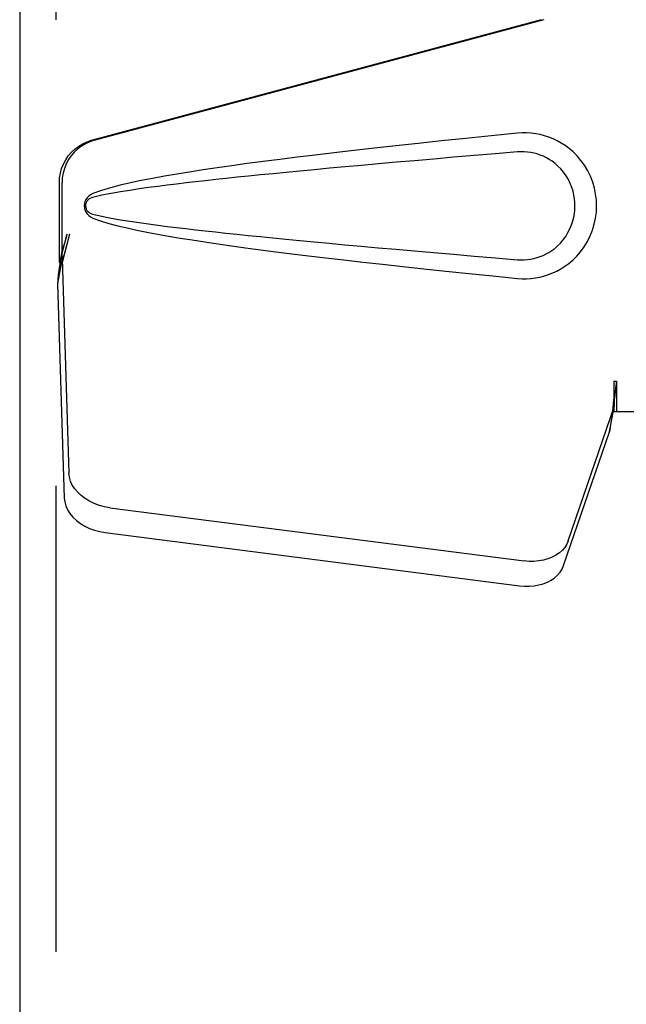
# Model space of a CAD drawing. Header units: inches. Extents: x 0 to 243, y 0 to 157.
# Tile 10 of 28: x 78.72 to 80.46, y 82.75 to 85.58. Entities that reach past the tile are written whole.
import ezdxf

# ---------------------------------------------------------------- set-up
doc = ezdxf.new("R2010")
doc.units = ezdxf.units.IN
doc.header["$LTSCALE"] = 13.357143
doc.header["$MEASUREMENT"] = 0
doc.linetypes.add('HIDDEN', pattern=[0.2, 0.1, -0.1])
doc.layers.add('MASTER_DOOR_ASSEMBLY', color=7, linetype='CONTINUOUS')

msp = doc.modelspace()

# ---------------------------------------------------------------- linework, layer by layer
at = {"layer": 'MASTER_DOOR_ASSEMBLY', "color": 3, "linetype": 'Continuous'}
msp.add_line((78.7184, 118.9696), (78.7184, 50.7876), dxfattribs=at)
at = {"layer": 'MASTER_DOOR_ASSEMBLY', "color": 8, "linetype": 'HIDDEN'}
for p, q in [((78.8224, 118.9696), (78.8224, 50.7876)), ((78.9246, 85.2313), (80.422, 85.6336)), ((78.9322, 85.2313), (80.4297, 85.6336)), ((78.8322, 84.8808), (78.8322, 85.1105)), ((78.8398, 84.8808), (78.8398, 85.1105)), ((78.854, 84.9624), (78.8322, 84.8808)), ((78.8617, 84.9624), (78.8398, 84.8808)), ((78.8383, 84.9083), (78.8296, 84.852)), ((78.8406, 84.8922), (78.827, 84.8212)), ((78.8322, 84.8808), (78.8398, 84.8808)), ((78.8406, 84.8922), (78.8597, 84.2771)), ((78.8278, 84.8309), (78.827, 84.8212)), ((78.827, 84.8212), (78.8462, 84.206)), ((80.422, 84.5411), (80.4222, 84.5308)), ((80.422, 84.5411), (80.422, 84.4536)), ((80.422, 84.5411), (80.4297, 84.5411)), ((80.4222, 84.5308), (80.4225, 84.5008)), ((80.4297, 84.5411), (80.4297, 84.4536)), ((80.4228, 84.4826), (80.4229, 84.4771)), ((80.2915, 84.0831), (80.4234, 84.4669)), ((80.4098, 84.3959), (80.4234, 84.4669)), ((80.4192, 84.4621), (80.4098, 84.3959)), ((80.422, 84.4536), (80.743, 84.4536)), ((80.2779, 84.0121), (80.4098, 84.3959)), ((78.9772, 84.178), (80.1647, 84.0255)), ((78.9637, 84.107), (80.1511, 83.9545))]:
    msp.add_line(p, q, dxfattribs=at)
for points in [[(80.1461, 85.2516), (80.0705, 85.244), (79.9978, 85.2367), (79.9281, 85.2295), (79.8613, 85.2224), (79.7971, 85.2155), (79.7356, 85.2087), (79.6766, 85.2021), (79.6201, 85.1956), (79.5658, 85.1892), (79.5139, 85.1829), (79.464, 85.1767), (79.4162, 85.1705), (79.3704, 85.1645), (79.3265, 85.1584), (79.2844, 85.1524), (79.2441, 85.1464), (79.2055, 85.1404), (79.1686, 85.1343), (79.1333, 85.1283), (79.0995, 85.1221), (79.0672, 85.1157), (79.0364, 85.1092), (79.007, 85.1024), (78.979, 85.0952), (78.9527, 85.0872), (78.9278, 85.0786)], [(80.1851, 85.2517), (80.172, 85.2525), (80.159, 85.2525), (80.1461, 85.2516)], [(80.1461, 84.8356), (80.1589, 84.8347), (80.1718, 84.8347), (80.1847, 84.8354), (80.1976, 84.837), (80.2104, 84.8394), (80.2229, 84.8426), (80.2351, 84.8465), (80.2471, 84.8512), (80.2587, 84.8567), (80.2702, 84.863), (80.2817, 84.8702), (80.2931, 84.8786), (80.3045, 84.8882), (80.3157, 84.8993), (80.3267, 84.912), (80.337, 84.9261), (80.3463, 84.9413), (80.3543, 84.9574), (80.3609, 84.974), (80.366, 84.991), (80.3697, 85.0082), (80.3719, 85.0254), (80.3726, 85.0427), (80.372, 85.0601), (80.3699, 85.0773), (80.3665, 85.0944), (80.3615, 85.1115), (80.3551, 85.1281), (80.3472, 85.1443), (80.338, 85.1596), (80.3277, 85.1738), (80.3168, 85.1867), (80.3056, 85.1979), (80.2942, 85.2077), (80.2827, 85.2162), (80.2712, 85.2236), (80.2596, 85.2301), (80.2478, 85.2356), (80.2358, 85.2404), (80.2235, 85.2444), (80.2109, 85.2477), (80.198, 85.2501), (80.1851, 85.2517)], [(78.8322, 85.1105), (78.8329, 85.1242), (78.8351, 85.1376), (78.8388, 85.1507), (78.8439, 85.1633), (78.8503, 85.1754), (78.8579, 85.1866), (78.8668, 85.197), (78.8767, 85.2063), (78.8876, 85.2145), (78.8993, 85.2214), (78.9116, 85.227), (78.9246, 85.2313)], [(78.9322, 85.2313), (78.9193, 85.227), (78.9069, 85.2214), (78.8953, 85.2145), (78.8844, 85.2063), (78.8745, 85.197), (78.8656, 85.1866), (78.8579, 85.1754), (78.8515, 85.1633), (78.8465, 85.1507), (78.8428, 85.1376), (78.8406, 85.1242), (78.8398, 85.1105)], [(80.146, 85.1981), (80.0827, 85.1928), (80.0215, 85.1876), (79.9624, 85.1826), (79.9055, 85.1777), (79.8507, 85.1729), (79.7979, 85.1683), (79.7471, 85.1638), (79.6983, 85.1594), (79.6514, 85.1552), (79.6065, 85.151), (79.5634, 85.147), (79.5221, 85.1431), (79.4826, 85.1393), (79.4449, 85.1356), (79.4089, 85.1321), (79.3746, 85.1286), (79.3418, 85.1252), (79.3105, 85.1219), (79.2804, 85.1187), (79.2513, 85.1155), (79.223, 85.1124), (79.1954, 85.1092), (79.1682, 85.1059), (79.1414, 85.1026), (79.1145, 85.0992), (79.0877, 85.0957), (79.0609, 85.0919), (79.0341, 85.0879), (79.0073, 85.0837), (78.9806, 85.079), (78.9541, 85.0737), (78.9277, 85.0678)], [(80.146, 84.8891), (80.1554, 84.8886), (80.1648, 84.8887), (80.1742, 84.8894), (80.1835, 84.8907), (80.1928, 84.8925), (80.2019, 84.895), (80.2108, 84.8979), (80.2194, 84.9014), (80.2278, 84.9055), (80.2361, 84.9101), (80.2443, 84.9154), (80.2525, 84.9215), (80.2607, 84.9285), (80.2687, 84.9365), (80.2766, 84.9457), (80.284, 84.9558), (80.2906, 84.9666), (80.2963, 84.9778), (80.3009, 84.9891), (80.3045, 85.0003), (80.3071, 85.0112), (80.309, 85.0219), (80.31, 85.0324), (80.3104, 85.0428), (80.3102, 85.0532), (80.3092, 85.0636), (80.3075, 85.0743), (80.305, 85.0852), (80.3015, 85.0963), (80.2971, 85.1076), (80.2916, 85.1188), (80.2851, 85.1298), (80.2778, 85.14), (80.2699, 85.1494), (80.2618, 85.1576), (80.2536, 85.1648), (80.2454, 85.1711), (80.237, 85.1765), (80.2286, 85.1813), (80.2201, 85.1855), (80.2113, 85.1891), (80.2024, 85.1921), (80.1932, 85.1946), (80.1839, 85.1965), (80.1745, 85.1978), (80.165, 85.1985), (80.1555, 85.1986), (80.146, 85.1981)], [(78.9278, 85.0786), (78.9218, 85.0755), (78.9165, 85.0716), (78.912, 85.0669), (78.9083, 85.0617), (78.9057, 85.056), (78.9041, 85.0501), (78.9035, 85.0438), (78.904, 85.0375), (78.9056, 85.0315), (78.9081, 85.0258), (78.9118, 85.0205), (78.9164, 85.0157), (78.9217, 85.0118), (78.9278, 85.0086)], [(78.9277, 85.0678), (78.9226, 85.0659), (78.9181, 85.0634), (78.9143, 85.0602), (78.9112, 85.0565), (78.909, 85.0524), (78.9076, 85.048), (78.9072, 85.0434), (78.9077, 85.0387), (78.9091, 85.0344), (78.9114, 85.0304), (78.9145, 85.0268), (78.9183, 85.0237), (78.9227, 85.0212), (78.9277, 85.0194)], [(78.9277, 85.0194), (78.954, 85.0135), (78.9805, 85.0082), (79.0071, 85.0035), (79.0339, 84.9993), (79.0606, 84.9953), (79.0874, 84.9916), (79.1141, 84.988), (79.1409, 84.9846), (79.1677, 84.9813), (79.1948, 84.9781), (79.2224, 84.9749), (79.2506, 84.9717), (79.2796, 84.9686), (79.3097, 84.9653), (79.341, 84.962), (79.3737, 84.9587), (79.4081, 84.9552), (79.444, 84.9516), (79.4818, 84.948), (79.5213, 84.9442), (79.5626, 84.9403), (79.6057, 84.9362), (79.6507, 84.9321), (79.6976, 84.9278), (79.7465, 84.9235), (79.7973, 84.919), (79.8502, 84.9143), (79.9051, 84.9095), (79.9621, 84.9046), (80.0212, 84.8996), (80.0825, 84.8944), (80.146, 84.8891)], [(78.9278, 85.0086), (78.9505, 85.0007), (78.9744, 84.9933), (78.9997, 84.9866), (79.0263, 84.9802), (79.0542, 84.9741), (79.0833, 84.9682), (79.1137, 84.9625), (79.1454, 84.9568), (79.1785, 84.9512), (79.2131, 84.9456), (79.2491, 84.94), (79.2866, 84.9345), (79.3257, 84.9289), (79.3664, 84.9233), (79.4087, 84.9176), (79.4529, 84.9119), (79.4988, 84.9061), (79.5466, 84.9003), (79.5964, 84.8944), (79.6482, 84.8883), (79.7021, 84.8822), (79.7583, 84.8759), (79.8167, 84.8696), (79.8775, 84.8631), (79.9407, 84.8564), (80.0065, 84.8496), (80.075, 84.8427), (80.1461, 84.8356)], [(78.8617, 84.9624), (78.8564, 84.9428), (78.851, 84.9236), (78.8456, 84.9047), (78.8402, 84.8863), (78.8349, 84.8688), (78.8296, 84.852)], [(78.854, 84.9624), (78.8514, 84.9528), (78.8488, 84.9434), (78.8461, 84.9341), (78.8435, 84.9251), (78.8408, 84.9165), (78.8383, 84.9083)], [(78.8383, 84.9083), (78.8386, 84.9055), (78.839, 84.9027), (78.8394, 84.9), (78.8398, 84.8973), (78.8402, 84.8947), (78.8406, 84.8922)], [(78.8296, 84.852), (78.8291, 84.8466), (78.8278, 84.8309)], [(80.4297, 84.5411), (80.4271, 84.5209), (80.4245, 84.5008), (80.4218, 84.4812), (80.4192, 84.4621)], [(80.4223, 84.5133), (80.4223, 84.5057), (80.4217, 84.4929), (80.4206, 84.4784), (80.4189, 84.4624), (80.4167, 84.445), (80.4152, 84.4341)], [(80.4225, 84.5008), (80.4226, 84.4915), (80.4228, 84.4826)], [(80.4229, 84.4771), (80.423, 84.4745), (80.4231, 84.4719), (80.4233, 84.4694), (80.4234, 84.4669)], [(78.9772, 84.178), (78.9618, 84.1807), (78.9469, 84.1847), (78.9324, 84.1901), (78.9188, 84.1966), (78.9062, 84.2042), (78.8947, 84.2128), (78.8847, 84.2223), (78.8762, 84.2325), (78.8693, 84.2433), (78.8643, 84.2544), (78.8611, 84.2656), (78.8597, 84.2771)], [(78.8462, 84.206), (78.8475, 84.1946), (78.8507, 84.1833), (78.8558, 84.1722), (78.8626, 84.1615), (78.8711, 84.1513), (78.8812, 84.1418), (78.8926, 84.1332), (78.9052, 84.1255), (78.9189, 84.119), (78.9333, 84.1137), (78.9482, 84.1097), (78.9637, 84.107)], [(80.2915, 84.0831), (80.2873, 84.0734), (80.2816, 84.0644), (80.2744, 84.0561), (80.2659, 84.0485), (80.256, 84.0418), (80.2451, 84.0361), (80.2332, 84.0314), (80.2204, 84.0279), (80.207, 84.0255), (80.1931, 84.0243), (80.1791, 84.0243), (80.1647, 84.0255)], [(80.1511, 83.9545), (80.1655, 83.9533), (80.1796, 83.9532), (80.1935, 83.9544), (80.2069, 83.9568), (80.2196, 83.9604), (80.2315, 83.965), (80.2425, 83.9708), (80.2523, 83.9774), (80.2609, 83.985), (80.2681, 83.9934), (80.2737, 84.0024), (80.2779, 84.0121)]]:
    msp.add_lwpolyline(points, dxfattribs=at)

doc.saveas('drawing.dxf')
